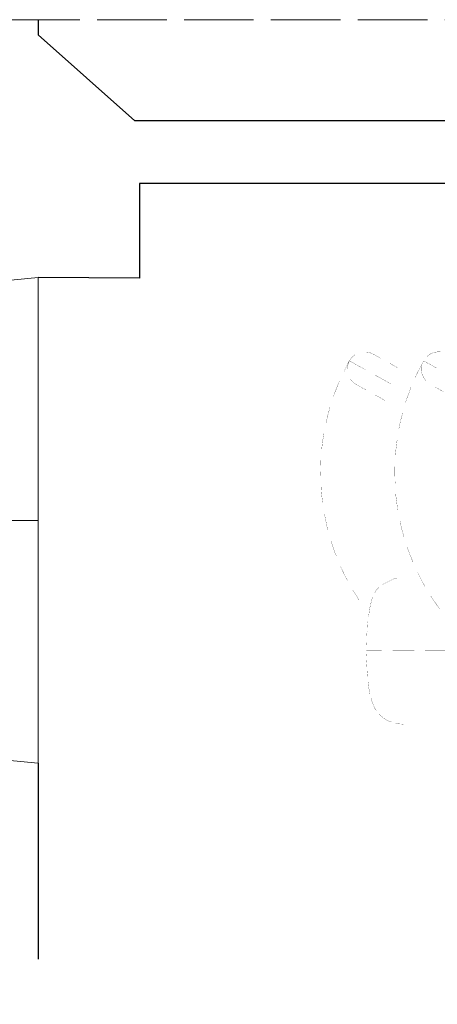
# Model space of a CAD drawing. Header units: centimetres. Extents: x 695802 to 711011, y 25963 to 44188.
# Tile 88 of 195: x 708679 to 708795, y 35924 to 36195. Entities that reach past the tile are written whole.
import ezdxf

# ---------------------------------------------------------------- set-up
doc = ezdxf.new("R2010")
doc.units = ezdxf.units.CM
doc.linetypes.add('ACAD_ISO02W100', pattern=[15, 12, -3])
doc.layers.add('H', color=7, linetype='Continuous')
for name, color, linetype, lineweight in [('Przekroje', 253, 'Continuous', 20), ('Przekrojowa', 253, 'Continuous', 25), ('S3_okna', 70, 'Continuous', 9), ('S3_zabudowa kuchenna', 3, 'Continuous', 5), ('Widokowa', 140, 'Continuous', 9)]:
    doc.layers.add(name, color=color, linetype=linetype, lineweight=lineweight)
doc.styles.get("Standard").update_dxf_attribs({"font": 'romans.shx'})

# ---------------------------------------------------------------- blocks, each defined once
blk = doc.blocks.new('zw$1D16')
at = {"layer": 'Przekroje', "ltscale": 1.6}
for points in [[(0, 0), (-32.21, -3.11), (-47.01, -3.11), (-47.01, -10.89), (-62.01, -10.89)], [(0, -134), (-32.21, -130.89), (-47.01, -130.89), (-47.01, -123.11), (-62.01, -123.11)]]:
    blk.add_lwpolyline(points, dxfattribs=at)
at = {"layer": 'S3_okna'}
for p, q in [((0, 0), (0, -134)), ((-32.21, -130.89), (-32.21, -3.11)), ((-62.01, -10.89), (-62.01, -123.11)), ((-47.01, -10.89), (-32.21, -10.89)), ((-47.01, -123.11), (-47.01, -10.89)), ((-39.61, -123.11), (-39.61, -10.89)), ((-47.01, -123.11), (-32.21, -123.11))]:
    blk.add_line(p, q, dxfattribs=at)
at = {"layer": 'S3_okna', "ltscale": 1.6}
blk.add_line((-124.02, -67), (0, -67), dxfattribs=at)
at = {"layer": 'S3_okna'}
for points in [[(0, 0), (-32.21, -3.11), (-47.01, -3.11), (-47.01, -10.89), (-62.01, -10.89)], [(0, -134), (-32.21, -130.89), (-47.01, -130.89), (-47.01, -123.11), (-62.01, -123.11)]]:
    blk.add_lwpolyline(points, dxfattribs=at)
blk = doc.blocks.new('zw$EDF5')
at = {"layer": 'H', "lineweight": 0, "const_width": 0.0573}
for points in [[(11.02, 66.8), (11.02, 60.78)], [(11.02, 66.8), (11.02, 60.78)], [(11.02, 66.8), (11.02, 60.78)], [(83.59, 63.74), (83.3, 64.32), (82.89, 65.02), (82.5, 65.76)], [(22.39, 64.82), (24.66, 63.29)], [(24.66, 63.29), (26.1, 62.3)], [(83.71, 63.5), (83.59, 63.74)], [(89.02, 63.86), (89.31, 63.33), (89.65, 62.76), (89.94, 62.23), (90.23, 61.72), (90.39, 61.31), (90.63, 60.98)], [(93.4, 65.06), (93.47, 64.49), (93.4, 63.91), (93.28, 63.33), (93.11, 62.8), (92.9, 62.3)], [(28.7, 60.78), (29.9, 60.04)], [(29.9, 60.04), (32.62, 58.67)], [(85.78, 60.73), (85.39, 61.02)], [(86.26, 60.4), (85.78, 60.73)], [(87.34, 59.92), (86.76, 60.16), (86.26, 60.4)], [(87.87, 59.82), (87.34, 59.92)], [(89.02, 59.75), (88.44, 59.75), (87.87, 59.82)], [(89.53, 59.87), (89.02, 59.75)], [(89.24, 59.46), (90.97, 60.4)], [(90.63, 60.98), (90.75, 60.73), (90.87, 60.49), (90.92, 60.4)], [(92.9, 62.3), (92.53, 61.77), (92.2, 61.31)], [(11.02, 57.8), (11.02, 51.79)], [(11.02, 57.8), (11.02, 51.79)], [(11.02, 57.8), (11.02, 51.79)], [(35.38, 57.44), (38.34, 56.24)], [(86.43, 58.09), (87.46, 58.55), (89.24, 59.46)], [(-9.28, 54.72), (-9.19, 53.35), (-9, 52.6)], [(38.34, 56.24), (39.59, 55.83)], [(42.43, 54.91), (44.28, 54.39), (46.81, 53.81)], [(74.42, 53.98), (76.32, 54.51)], [(76.32, 54.51), (76.54, 54.55)], [(79.38, 55.37), (80.19, 55.59), (82.02, 56.29), (83.66, 56.86)], [(29.61, 49.72), (30.14, 50.75), (30.64, 51.79), (30.84, 52.2)], [(30.84, 52.2), (30.93, 52.65)], [(30.93, 52.65), (31.05, 53.06)], [(49.77, 53.28), (50.51, 53.11)], [(50.51, 53.11), (53.69, 52.7), (54.22, 52.7)], [(57.2, 52.48), (60.16, 52.41), (61.72, 52.41)], [(64.7, 52.53), (66.39, 52.7)], [(66.39, 52.7), (68.41, 52.94)], [(68.41, 52.94), (69.15, 53.06)], [(72.16, 53.52), (72.45, 53.57)], [(72.45, 53.57), (74.42, 53.98)], [(89.07, 53.18), (89.89, 51.67), (90.23, 51.09)], [(-8.66, 51.45), (-8.42, 50.68), (-7.74, 49.48)], [(-7.74, 49.48), (-6.98, 48.56), (-6.52, 48.08)], [(29.2, 48.9), (29.61, 49.72)], [(80.99, 47.99), (80, 49.72)], [(84.62, 51.26), (85.97, 48.85)], [(-5.6, 47.34), (-5.15, 47), (-4.04, 46.47)], [(-4.04, 46.47), (-2.43, 45.89)], [(11.02, 48.78), (11.02, 44.52)], [(11.02, 48.78), (11.02, 44.52)], [(11.02, 48.78), (11.02, 44.57)], [(24.99, 46.01), (25.86, 46.3)], [(26.96, 46.83), (27.76, 47.34), (28.46, 47.99)], [(81.52, 47.05), (80.99, 47.99)], [(85.97, 48.85), (86.59, 47.75), (87.05, 46.88)], [(91.67, 48.44), (91.79, 48.2), (92.25, 47.46), (92.41, 47.12), (92.61, 46.88), (92.7, 46.64), (92.77, 46.54), (92.82, 46.42)], [(92.82, 46.42), (93.23, 45.49), (93.4, 44.57), (93.4, 44.23)], [(-2.43, 45.89), (-2.19, 45.85)], [(-1.03, 45.56), (-0.82, 45.49)], [(-0.82, 45.49), (0.87, 45.2), (2.36, 45.03)], [(3.58, 44.91), (4.28, 44.86)], [(4.28, 44.86), (5.36, 44.74)], [(6.59, 44.69), (7.67, 44.62), (8.37, 44.57)], [(9.57, 44.57), (11.09, 44.52)], [(11.09, 44.52), (13.23, 44.57)], [(14.43, 44.62), (14.89, 44.62), (16.21, 44.74)], [(17.44, 44.86), (18.71, 44.91)], [(18.71, 44.91), (19.22, 45.03)], [(20.37, 45.15), (22.51, 45.44)], [(22.51, 45.44), (23.79, 45.73), (24.99, 46.01)], [(84.12, 42.31), (83.95, 42.6), (83.76, 43.01), (83.47, 43.42), (83.25, 43.95), (82.96, 44.4)], [(88.57, 44.28), (88.73, 43.87), (89.19, 43.08), (89.6, 42.31), (89.94, 41.68), (90.23, 41.16), (90.51, 40.7)], [(24.94, 42.55), (27.71, 40.82)], [(84.45, 41.73), (84.33, 41.85), (84.28, 42.09), (84.12, 42.31)], [(85.97, 40.07), (85.68, 40.29), (84.98, 40.94), (84.45, 41.73)], [(92.61, 41.4), (92.41, 41.11), (91.79, 40.41), (90.97, 39.83), (90.06, 39.5)], [(30.31, 39.38), (31.22, 38.85)], [(31.22, 38.85), (34.35, 37.35)], [(88.08, 38.39), (88.9, 38.8)], [(90.06, 39.5), (89.14, 39.26), (88.78, 39.26)], [(88.9, 38.8), (90.97, 39.83)], [(90.51, 40.7), (90.68, 40.36)], [(90.68, 40.36), (90.87, 40.07), (90.92, 39.9)], [(37.11, 36.25), (37.93, 35.91), (41.4, 34.76)], [(81.16, 35.46), (82.5, 35.96)], [(82.5, 35.96), (84.69, 36.83)], [(84.69, 36.83), (85.39, 37.11)], [(44.28, 33.94), (44.98, 33.72), (48.66, 32.98)], [(66.56, 32.21), (68.7, 32.45), (71.01, 32.86)], [(73.94, 33.43), (75.74, 33.84)], [(75.74, 33.84), (78.05, 34.47)], [(78.05, 34.47), (78.34, 34.52)], [(51.62, 32.5), (52.41, 32.4)], [(52.41, 32.4), (54.31, 32.16), (56.12, 32.04)], [(59.05, 31.92), (60.09, 31.87), (60.21, 31.87), (60.33, 31.87)], [(60.33, 31.87), (60.45, 31.92)], [(60.45, 31.92), (60.78, 31.92), (61.43, 31.92), (63.55, 31.99)]]:
    blk.add_lwpolyline(points, dxfattribs=at)

msp = doc.modelspace()

# ---------------------------------------------------------------- linework, layer by layer
at = {"layer": 'Przekrojowa', "ltscale": 1.6}
for p, q in [((708684.57, 36195.44), (708684.57, 36191.25)), ((708711.26, 36167.52), (708684.57, 36191.25)), ((709166.58, 36167.52), (708711.26, 36167.52)), ((709089.52, 36150.3), (708712.52, 36150.29)), ((708712.52, 36150.29), (708712.52, 36124.1)), ((708712.52, 36124.1), (708684.52, 36124.29)), ((708684.52, 35990.29), (708684.53, 35750.28))]:
    msp.add_line(p, q, dxfattribs=at)
at = {"layer": 'Widokowa', "linetype": 'ACAD_ISO02W100', "ltscale": 1.6}
msp.add_lwpolyline([(708552.17, 35721.4), (709416.02, 35721.4), (709416.02, 36195.44), (708504.76, 36195.44)], dxfattribs=at)

# ---------------------------------------------------------------- block references
at = {"layer": 'Przekrojowa', "ltscale": 1.6, "xscale": -1, "rotation": 270}
msp.add_blockref('zw$EDF5', (708730.61, 36010.36), dxfattribs=at)
at = {"layer": 'S3_okna', "rotation": 0.0009042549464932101}
msp.add_blockref('zw$1D16', (708684.52, 36124.29), dxfattribs=at)

# ---------------------------------------------------------------- next in the draw order: texts
at = {"layer": 'S3_zabudowa kuchenna', "ltscale": 1.6, "insert": (708687.56, 35815.89), "char_height": 10, "width": 115.2991, "attachment_point": 1, "rotation": 90, "bg_fill": 2}
msp.add_mtext('{\\fArial|b0|i0|c238|p34;Sz.G.02 }', dxfattribs=at)

doc.saveas('drawing.dxf')
